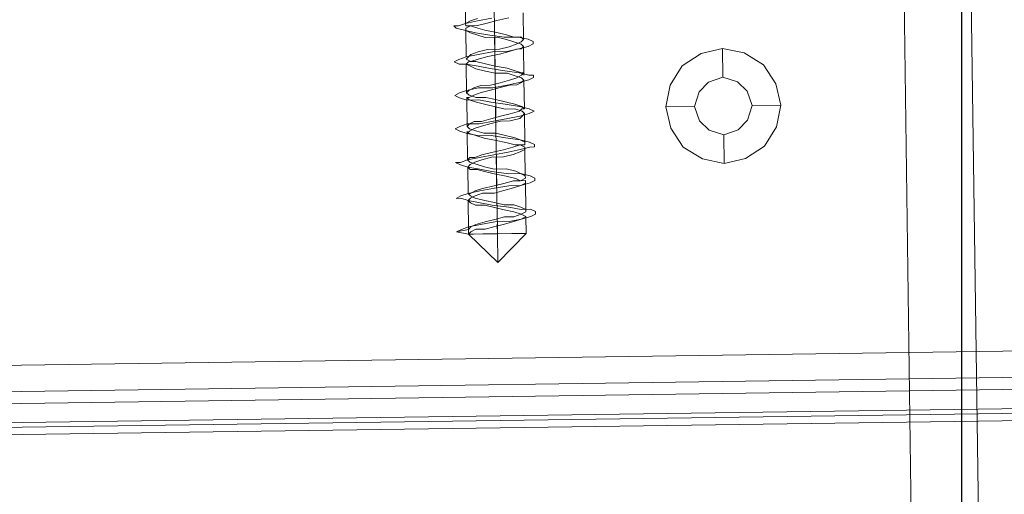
# Model space of a CAD drawing. Extents: x 147111805 to 147230536, y 410950310 to 411028142.
# Tile 66 of 256: x 147168786 to 147168872, y 410975993 to 410976035. Entities that reach past the tile are written whole.
import ezdxf

# ---------------------------------------------------------------- set-up
doc = ezdxf.new("R2010")
doc.units = 0
doc.header["$LTSCALE"] = 100
doc.layers.add('T--A9041--_VERHARDINGEN_Tegels', color=9, linetype='Continuous', transparency=0.3)
doc.layers.add('T--L9071--_TERREINMEUBILAIR_Stoelen', color=1, linetype='Continuous')

# ---------------------------------------------------------------- blocks, each defined once
blk = doc.blocks.new('Picknicktafel 180x160cm')
at = {"layer": 'T--L9071--_TERREINMEUBILAIR_Stoelen', "lineweight": 0}
for p, q in [((149.454673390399, 1311.316993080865), (149.454673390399, 1578.77330831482)), ((149.454673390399, 1578.77330831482), (149.454673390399, 1311.316993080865)), ((150.510144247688, 1578.77330831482), (150.510144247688, 1311.316993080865)), ((153.2543684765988, 1578.77330831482), (153.2543684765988, 1311.316993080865)), ((155.5764043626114, 1311.316993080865), (155.5764043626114, 1578.77330831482)), ((149.454673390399, 1329.259997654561), (149.454673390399, 1560.830303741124)), ((150.0879559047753, 1560.830303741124), (150.0879559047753, 1329.259997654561)), ((152.1988976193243, 1560.830303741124), (152.1988976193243, 1329.259997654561)), ((155.5764043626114, 1329.259997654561), (155.5764043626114, 1560.830303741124)), ((155.5764043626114, 1560.830303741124), (155.5764043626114, 1329.259997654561)), ((166.5533012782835, 1502.568312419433), (166.7643954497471, 1503.623783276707)), ((166.7643954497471, 1503.623783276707), (166.9754896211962, 1503.201594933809)), ((166.7643954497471, 1503.623783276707), (166.9754896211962, 1502.568312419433)), ((169.7197138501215, 1503.201594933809), (169.7197138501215, 1503.623783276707)), ((169.7197138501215, 1503.623783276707), (169.9308080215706, 1503.201594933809)), ((172.6750322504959, 1503.201594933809), (172.8861264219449, 1503.623783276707)), ((172.8861264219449, 1503.623783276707), (172.8861264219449, 1503.201594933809)), ((175.6303506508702, 1503.201594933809), (175.8414448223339, 1503.623783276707)), ((175.8414448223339, 1503.623783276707), (176.0525389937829, 1503.201594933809)), ((178.5856690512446, 1503.201594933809), (178.7967632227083, 1503.623783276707)), ((178.7967632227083, 1503.623783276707), (179.0078573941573, 1503.201594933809)), ((181.540987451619, 1503.201594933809), (181.7520816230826, 1503.623783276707)), ((181.7520816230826, 1503.623783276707), (181.9631757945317, 1503.201594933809)), ((184.707400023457, 1503.412689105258), (184.9184941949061, 1503.623783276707)), ((184.9184941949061, 1503.623783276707), (184.9184941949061, 1503.201594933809)), ((166.9754896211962, 1503.201594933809), (167.1865837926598, 1502.568312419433)), ((169.5086196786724, 1502.568312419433), (169.7197138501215, 1503.201594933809)), ((169.9308080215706, 1503.201594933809), (170.1419021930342, 1502.568312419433)), ((172.4639380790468, 1502.568312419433), (172.6750322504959, 1503.201594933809)), ((172.8861264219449, 1503.201594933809), (173.0972205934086, 1502.568312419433)), ((175.4192564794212, 1502.568312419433), (175.6303506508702, 1503.201594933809)), ((176.0525389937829, 1503.201594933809), (176.263633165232, 1502.568312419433)), ((178.3745748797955, 1502.568312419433), (178.5856690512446, 1503.201594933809)), ((179.0078573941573, 1503.201594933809), (179.2189515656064, 1502.568312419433)), ((181.540987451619, 1502.568312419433), (181.540987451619, 1503.201594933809)), ((181.9631757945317, 1503.201594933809), (182.1742699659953, 1502.568312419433)), ((184.4963058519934, 1502.568312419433), (184.707400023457, 1503.412689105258)), ((184.9184941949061, 1503.201594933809), (185.1295883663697, 1502.568312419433)), ((164.0201712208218, 1500.035182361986), (166.5533012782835, 1502.568312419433)), ((166.5533012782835, 1502.146124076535), (166.5533012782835, 1502.568312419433)), ((166.5533012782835, 1502.568312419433), (166.5533012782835, 1502.146124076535)), ((166.5533012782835, 1502.568312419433), (166.9754896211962, 1502.568312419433)), ((166.7643954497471, 1502.357218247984), (166.5533012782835, 1502.568312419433)), ((166.9754896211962, 1502.568312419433), (166.5533012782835, 1502.568312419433)), ((166.5533012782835, 1501.301747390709), (166.5533012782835, 1502.146124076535)), ((166.5533012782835, 1502.146124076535), (166.5533012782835, 1501.301747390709)), ((166.9754896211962, 1501.935029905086), (166.7643954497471, 1502.357218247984)), ((166.9754896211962, 1502.568312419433), (167.1865837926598, 1502.357218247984)), ((169.5086196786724, 1502.568312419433), (166.9754896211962, 1502.568312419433)), ((166.9754896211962, 1501.09065321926), (166.9754896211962, 1501.935029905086)), ((167.1865837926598, 1502.568312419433), (167.3976779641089, 1501.512841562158)), ((167.1865837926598, 1502.357218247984), (167.3976779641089, 1501.935029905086)), ((167.3976779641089, 1501.935029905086), (167.6087721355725, 1501.09065321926)), ((169.2975255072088, 1502.357218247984), (169.0864313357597, 1501.935029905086)), ((169.0864313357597, 1501.935029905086), (169.0864313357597, 1501.09065321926)), ((169.2975255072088, 1501.512841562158), (169.5086196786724, 1502.568312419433)), ((169.5086196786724, 1502.568312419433), (169.2975255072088, 1502.357218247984)), ((169.7197138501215, 1502.357218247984), (169.5086196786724, 1502.568312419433)), ((169.5086196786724, 1501.09065321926), (169.7197138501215, 1501.935029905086)), ((169.7197138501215, 1501.935029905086), (169.9308080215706, 1502.357218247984)), ((169.9308080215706, 1501.935029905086), (169.7197138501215, 1502.357218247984)), ((169.9308080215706, 1502.357218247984), (170.1419021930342, 1502.568312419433)), ((170.1419021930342, 1501.301747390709), (169.9308080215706, 1501.935029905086)), ((170.1419021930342, 1502.568312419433), (170.3529963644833, 1501.512841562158)), ((170.1419021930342, 1502.568312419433), (170.1419021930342, 1502.357218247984)), ((172.4639380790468, 1502.568312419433), (170.1419021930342, 1502.568312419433)), ((170.1419021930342, 1502.357218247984), (170.3529963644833, 1501.935029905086)), ((170.3529963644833, 1501.935029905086), (170.5640905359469, 1501.301747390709)), ((172.2528439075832, 1501.512841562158), (172.4639380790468, 1502.568312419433)), ((172.4639380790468, 1502.568312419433), (172.2528439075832, 1502.357218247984)), ((172.2528439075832, 1502.357218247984), (172.2528439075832, 1501.723935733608)), ((172.6750322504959, 1502.357218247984), (172.4639380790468, 1502.568312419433)), ((172.6750322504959, 1501.723935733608), (172.8861264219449, 1502.357218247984)), ((172.8861264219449, 1501.935029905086), (172.6750322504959, 1502.357218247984)), ((172.8861264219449, 1502.357218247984), (173.0972205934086, 1502.568312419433)), ((173.0972205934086, 1501.301747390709), (172.8861264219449, 1501.935029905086)), ((173.0972205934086, 1502.568312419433), (173.3083147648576, 1501.512841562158)), ((173.0972205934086, 1502.568312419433), (173.3083147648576, 1502.357218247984)), ((175.6303506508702, 1502.568312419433), (173.0972205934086, 1502.568312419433)), ((173.3083147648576, 1502.357218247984), (173.3083147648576, 1501.935029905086)), ((173.3083147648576, 1501.935029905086), (173.5194089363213, 1501.301747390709)), ((175.2081623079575, 1501.512841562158), (175.4192564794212, 1502.568312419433)), ((175.4192564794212, 1502.357218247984), (175.2081623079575, 1501.723935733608)), ((175.6303506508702, 1502.357218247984), (175.4192564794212, 1502.568312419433)), ((175.4192564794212, 1502.568312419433), (175.4192564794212, 1502.357218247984)), ((175.6303506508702, 1501.723935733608), (175.8414448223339, 1502.357218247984)), ((175.8414448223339, 1501.935029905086), (175.6303506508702, 1502.357218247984)), ((175.8414448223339, 1502.357218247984), (176.0525389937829, 1502.568312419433)), ((176.0525389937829, 1501.301747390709), (175.8414448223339, 1501.935029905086)), ((176.0525389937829, 1502.568312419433), (176.263633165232, 1502.357218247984)), ((178.5856690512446, 1502.568312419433), (176.0525389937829, 1502.568312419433)), ((176.263633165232, 1502.568312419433), (176.263633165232, 1501.512841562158)), ((176.263633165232, 1502.357218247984), (176.4747273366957, 1501.935029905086)), ((176.4747273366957, 1501.935029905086), (176.4747273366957, 1501.301747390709)), ((178.3745748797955, 1502.357218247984), (178.1634807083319, 1501.723935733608)), ((178.3745748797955, 1501.512841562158), (178.3745748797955, 1502.568312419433)), ((178.5856690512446, 1502.568312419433), (178.3745748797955, 1502.357218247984)), ((178.5856690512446, 1502.357218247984), (178.5856690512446, 1502.568312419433)), ((178.5856690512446, 1501.723935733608), (178.7967632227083, 1502.357218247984)), ((178.7967632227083, 1501.935029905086), (178.5856690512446, 1502.357218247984)), ((178.7967632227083, 1502.357218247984), (179.0078573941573, 1502.568312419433)), ((179.0078573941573, 1501.301747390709), (178.7967632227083, 1501.935029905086)), ((179.0078573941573, 1502.568312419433), (179.2189515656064, 1502.357218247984)), ((181.540987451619, 1502.568312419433), (179.0078573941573, 1502.568312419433)), ((179.2189515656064, 1502.568312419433), (179.43004573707, 1501.512841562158)), ((179.2189515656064, 1502.357218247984), (179.43004573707, 1501.935029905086)), ((179.43004573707, 1501.935029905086), (179.6411399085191, 1501.301747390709)), ((181.3298932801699, 1502.146124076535), (181.1187991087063, 1501.723935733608)), ((181.3298932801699, 1501.512841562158), (181.540987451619, 1502.568312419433)), ((181.540987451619, 1502.568312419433), (181.3298932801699, 1502.146124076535)), ((181.7520816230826, 1502.357218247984), (181.540987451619, 1502.568312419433)), ((181.7520816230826, 1502.146124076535), (181.9631757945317, 1502.568312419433)), ((181.7520816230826, 1502.146124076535), (181.7520816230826, 1502.357218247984)), ((181.7520816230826, 1501.723935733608), (181.7520816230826, 1502.146124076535)), ((181.9631757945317, 1501.512841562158), (181.7520816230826, 1502.146124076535)), ((181.9631757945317, 1502.568312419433), (182.1742699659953, 1502.357218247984)), ((182.1742699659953, 1502.568312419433), (182.3853641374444, 1501.512841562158)), ((184.4963058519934, 1502.568312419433), (182.1742699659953, 1502.568312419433)), ((182.1742699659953, 1502.357218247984), (182.3853641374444, 1502.146124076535)), ((182.3853641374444, 1502.146124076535), (182.5964583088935, 1501.512841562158)), ((184.2852116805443, 1502.146124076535), (184.0741175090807, 1501.512841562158)), ((184.2852116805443, 1501.723935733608), (184.4963058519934, 1502.568312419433)), ((184.4963058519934, 1502.568312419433), (184.2852116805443, 1502.146124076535)), ((184.707400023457, 1502.568312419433), (184.4963058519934, 1502.568312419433)), ((184.9184941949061, 1502.146124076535), (184.707400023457, 1502.568312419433)), ((184.707400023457, 1501.512841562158), (184.9184941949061, 1502.146124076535)), ((184.9184941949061, 1502.146124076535), (184.9184941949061, 1502.568312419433)), ((184.9184941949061, 1502.568312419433), (185.1295883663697, 1502.568312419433)), ((184.9184941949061, 1501.512841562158), (184.9184941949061, 1502.146124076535)), ((185.1295883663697, 1502.568312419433), (185.3406825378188, 1501.512841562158)), ((185.1295883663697, 1502.568312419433), (185.3406825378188, 1502.146124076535)), ((187.4516242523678, 1502.568312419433), (185.1295883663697, 1502.568312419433)), ((185.3406825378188, 1502.146124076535), (185.5517767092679, 1501.512841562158)), ((166.5533012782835, 1500.035182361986), (166.5533012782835, 1501.301747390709)), ((166.5533012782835, 1501.301747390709), (166.5533012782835, 1500.035182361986)), ((167.1865837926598, 1500.246276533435), (166.9754896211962, 1501.09065321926)), ((167.3976779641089, 1501.512841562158), (167.6087721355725, 1500.246276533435)), ((167.6087721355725, 1501.09065321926), (167.8198663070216, 1500.246276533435)), ((169.0864313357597, 1501.09065321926), (168.8753371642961, 1500.246276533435)), ((169.0864313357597, 1500.457370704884), (169.2975255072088, 1501.512841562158)), ((169.2975255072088, 1500.246276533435), (169.5086196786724, 1501.09065321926)), ((170.1419021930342, 1500.246276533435), (170.1419021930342, 1501.301747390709)), ((170.3529963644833, 1501.512841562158), (170.5640905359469, 1500.246276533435)), ((170.5640905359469, 1501.301747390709), (170.775184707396, 1500.246276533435)), ((172.0417497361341, 1501.09065321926), (171.8306555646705, 1500.246276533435)), ((172.2528439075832, 1501.723935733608), (172.0417497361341, 1501.09065321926)), ((172.0417497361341, 1500.457370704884), (172.2528439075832, 1501.512841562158)), ((172.2528439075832, 1500.246276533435), (172.4639380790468, 1501.09065321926)), ((172.4639380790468, 1501.09065321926), (172.6750322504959, 1501.723935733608)), ((173.3083147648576, 1500.457370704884), (173.0972205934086, 1501.301747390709)), ((173.3083147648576, 1501.512841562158), (173.5194089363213, 1500.246276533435)), ((173.5194089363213, 1501.301747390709), (173.7305031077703, 1500.457370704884)), ((174.9970681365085, 1501.09065321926), (174.7859739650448, 1500.035182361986)), ((175.2081623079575, 1501.723935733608), (174.9970681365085, 1501.09065321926)), ((175.2081623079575, 1500.457370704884), (175.2081623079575, 1501.512841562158)), ((175.4192564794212, 1501.09065321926), (175.6303506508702, 1501.723935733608)), ((175.4192564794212, 1500.035182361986), (175.4192564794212, 1501.09065321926)), ((176.263633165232, 1500.457370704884), (176.0525389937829, 1501.301747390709)), ((176.263633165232, 1501.512841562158), (176.4747273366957, 1500.246276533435)), ((176.4747273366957, 1501.301747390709), (176.6858215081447, 1500.457370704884)), ((177.9523865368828, 1500.879559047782), (177.7412923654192, 1500.035182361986)), ((178.1634807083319, 1501.723935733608), (177.9523865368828, 1500.879559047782)), ((178.1634807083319, 1500.457370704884), (178.3745748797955, 1501.512841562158)), ((178.3745748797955, 1500.035182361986), (178.5856690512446, 1500.879559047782)), ((178.5856690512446, 1500.879559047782), (178.5856690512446, 1501.723935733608)), ((179.2189515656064, 1500.457370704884), (179.0078573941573, 1501.301747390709)), ((179.43004573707, 1501.512841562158), (179.43004573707, 1500.246276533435)), ((179.6411399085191, 1501.301747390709), (179.6411399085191, 1500.457370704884)), ((180.9077049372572, 1500.879559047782), (180.6966107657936, 1500.035182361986)), ((181.1187991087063, 1501.723935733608), (180.9077049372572, 1500.879559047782)), ((181.1187991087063, 1500.457370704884), (181.3298932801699, 1501.512841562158)), ((181.3298932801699, 1500.035182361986), (181.540987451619, 1500.879559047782)), ((181.540987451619, 1500.879559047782), (181.7520816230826, 1501.723935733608)), ((182.1742699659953, 1500.668464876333), (181.9631757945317, 1501.512841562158)), ((182.3853641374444, 1501.512841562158), (182.5964583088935, 1500.246276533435)), ((182.5964583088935, 1501.512841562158), (182.8075524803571, 1500.668464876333)), ((184.0741175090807, 1501.512841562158), (183.8630233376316, 1500.879559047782)), ((183.8630233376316, 1500.879559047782), (183.8630233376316, 1499.824088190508)), ((184.0741175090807, 1500.457370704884), (184.2852116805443, 1501.723935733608)), ((184.2852116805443, 1499.824088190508), (184.4963058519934, 1500.879559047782)), ((184.4963058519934, 1500.879559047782), (184.707400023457, 1501.512841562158)), ((185.1295883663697, 1500.668464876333), (184.9184941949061, 1501.512841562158)), ((185.3406825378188, 1501.512841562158), (185.5517767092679, 1500.246276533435)), ((164.0201712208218, 1500.035182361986), (166.5533012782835, 1497.50205230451)), ((164.0201712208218, 1500.035182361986), (166.5533012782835, 1500.035182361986)), ((164.0201712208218, 1500.035182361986), (166.5533012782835, 1500.035182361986)), ((166.5533012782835, 1498.768617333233), (166.5533012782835, 1500.035182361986)), ((166.5533012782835, 1500.035182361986), (166.5533012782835, 1498.768617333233)), ((168.8753371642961, 1500.035182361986), (166.5533012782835, 1500.035182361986)), ((167.3976779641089, 1500.035182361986), (166.5533012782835, 1500.035182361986)), ((167.3976779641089, 1499.401899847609), (167.1865837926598, 1500.246276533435)), ((167.6087721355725, 1500.246276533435), (167.6087721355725, 1498.979711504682)), ((167.8198663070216, 1500.246276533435), (168.0309604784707, 1499.401899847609)), ((170.3529963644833, 1500.035182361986), (167.8198663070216, 1500.035182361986)), ((168.8753371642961, 1500.246276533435), (168.664242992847, 1499.401899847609)), ((168.8753371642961, 1498.979711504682), (169.0864313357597, 1500.457370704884)), ((169.0864313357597, 1499.401899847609), (169.2975255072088, 1500.246276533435)), ((171.8306555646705, 1500.035182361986), (169.2975255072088, 1500.035182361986)), ((170.3529963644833, 1499.401899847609), (170.1419021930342, 1500.246276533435)), ((170.5640905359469, 1500.246276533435), (170.775184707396, 1498.979711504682)), ((170.775184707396, 1500.246276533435), (170.9862788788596, 1499.401899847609)), ((173.3083147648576, 1500.035182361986), (170.775184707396, 1500.035182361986)), ((171.8306555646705, 1500.246276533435), (171.6195613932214, 1499.19080567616)), ((171.8306555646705, 1498.979711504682), (172.0417497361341, 1500.457370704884)), ((172.2528439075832, 1499.19080567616), (172.2528439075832, 1500.246276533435)), ((174.7859739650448, 1500.035182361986), (172.2528439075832, 1500.035182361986)), ((173.3083147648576, 1499.401899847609), (173.3083147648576, 1500.457370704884)), ((173.5194089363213, 1500.246276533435), (173.7305031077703, 1498.979711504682)), ((173.7305031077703, 1500.457370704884), (173.941597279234, 1499.401899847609)), ((176.263633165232, 1500.035182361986), (173.7305031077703, 1500.035182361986)), ((174.7859739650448, 1500.035182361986), (174.5748797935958, 1499.19080567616)), ((174.9970681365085, 1499.19080567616), (175.2081623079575, 1500.457370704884)), ((175.2081623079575, 1499.19080567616), (175.4192564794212, 1500.035182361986)), ((177.7412923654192, 1500.035182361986), (175.4192564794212, 1500.035182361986)), ((176.4747273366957, 1499.612994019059), (176.263633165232, 1500.457370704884)), ((176.4747273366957, 1500.246276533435), (176.6858215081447, 1498.979711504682)), ((176.6858215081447, 1500.457370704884), (176.8969156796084, 1499.612994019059)), ((179.2189515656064, 1500.035182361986), (176.8969156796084, 1500.035182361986)), ((177.7412923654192, 1500.035182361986), (177.5301981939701, 1499.19080567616)), ((177.9523865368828, 1499.19080567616), (178.1634807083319, 1500.457370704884)), ((178.1634807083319, 1499.19080567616), (178.3745748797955, 1500.035182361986)), ((180.6966107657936, 1500.035182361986), (178.3745748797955, 1500.035182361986)), ((179.43004573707, 1499.612994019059), (179.2189515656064, 1500.457370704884)), ((179.43004573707, 1500.246276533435), (179.6411399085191, 1498.979711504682)), ((179.6411399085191, 1500.457370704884), (179.8522340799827, 1499.612994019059)), ((182.3853641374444, 1500.035182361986), (179.8522340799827, 1500.035182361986)), ((180.6966107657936, 1500.035182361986), (180.6966107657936, 1498.979711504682)), ((180.9077049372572, 1499.19080567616), (181.1187991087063, 1500.457370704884)), ((181.1187991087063, 1498.979711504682), (181.3298932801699, 1500.035182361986)), ((183.8630233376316, 1500.035182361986), (181.3298932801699, 1500.035182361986)), ((182.3853641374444, 1499.612994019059), (182.1742699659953, 1500.668464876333)), ((182.5964583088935, 1500.246276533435), (182.5964583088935, 1498.979711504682)), ((182.8075524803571, 1500.668464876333), (182.8075524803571, 1499.612994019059)), ((185.3406825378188, 1500.035182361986), (182.8075524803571, 1500.035182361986)), ((183.8630233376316, 1499.19080567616), (184.0741175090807, 1500.457370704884)), ((186.818341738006, 1500.035182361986), (184.2852116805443, 1500.035182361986)), ((185.3406825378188, 1499.824088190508), (185.1295883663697, 1500.668464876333)), ((167.6087721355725, 1498.557523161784), (167.3976779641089, 1499.401899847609)), ((168.0309604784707, 1499.401899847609), (168.0309604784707, 1498.557523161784)), ((168.664242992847, 1499.401899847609), (168.4531488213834, 1498.557523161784)), ((169.0864313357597, 1498.557523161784), (169.0864313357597, 1499.401899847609)), ((170.5640905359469, 1498.557523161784), (170.3529963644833, 1499.401899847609)), ((170.9862788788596, 1499.401899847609), (171.1973730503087, 1498.557523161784)), ((171.6195613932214, 1499.19080567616), (171.4084672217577, 1498.346428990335)), ((172.0417497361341, 1498.346428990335), (172.2528439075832, 1499.19080567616)), ((173.5194089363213, 1498.557523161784), (173.3083147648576, 1499.401899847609)), ((173.941597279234, 1499.401899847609), (174.1526914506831, 1498.557523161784)), ((174.5748797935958, 1499.19080567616), (174.3637856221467, 1498.346428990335)), ((174.7859739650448, 1497.924240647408), (174.9970681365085, 1499.19080567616)), ((174.9970681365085, 1498.346428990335), (175.2081623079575, 1499.19080567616)), ((176.4747273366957, 1498.768617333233), (176.4747273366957, 1499.612994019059)), ((176.8969156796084, 1499.612994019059), (177.1080098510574, 1498.768617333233)), ((177.5301981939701, 1499.19080567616), (177.5301981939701, 1498.346428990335)), ((177.7412923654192, 1497.924240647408), (177.9523865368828, 1499.19080567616)), ((177.9523865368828, 1498.346428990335), (178.1634807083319, 1499.19080567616)), ((179.6411399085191, 1498.768617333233), (179.43004573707, 1499.612994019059)), ((179.8522340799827, 1499.612994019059), (180.0633282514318, 1498.768617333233)), ((180.6966107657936, 1497.924240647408), (180.9077049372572, 1499.19080567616)), ((182.5964583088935, 1498.768617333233), (182.3853641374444, 1499.612994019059)), ((182.8075524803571, 1499.612994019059), (183.0186466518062, 1498.768617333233)), ((183.8630233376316, 1499.824088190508), (183.6519291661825, 1498.979711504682)), ((183.8630233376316, 1497.924240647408), (183.8630233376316, 1499.19080567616)), ((184.0741175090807, 1498.979711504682), (184.2852116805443, 1499.824088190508)), ((185.5517767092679, 1498.768617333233), (185.3406825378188, 1499.824088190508)), ((166.5533012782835, 1497.924240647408), (166.5533012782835, 1498.768617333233)), ((166.5533012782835, 1498.768617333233), (166.5533012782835, 1497.924240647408)), ((167.6087721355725, 1498.979711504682), (167.8198663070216, 1497.924240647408)), ((167.8198663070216, 1497.924240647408), (167.6087721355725, 1498.557523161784)), ((168.0309604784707, 1498.557523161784), (168.2420546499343, 1497.924240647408)), ((168.4531488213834, 1498.557523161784), (168.2420546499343, 1497.924240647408)), ((168.664242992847, 1497.924240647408), (168.8753371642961, 1498.979711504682)), ((168.8753371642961, 1497.924240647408), (169.0864313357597, 1498.557523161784)), ((170.775184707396, 1497.924240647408), (170.5640905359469, 1498.557523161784)), ((170.775184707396, 1498.979711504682), (170.775184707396, 1497.924240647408)), ((171.1973730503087, 1498.557523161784), (171.1973730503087, 1497.924240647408)), ((171.4084672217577, 1498.346428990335), (171.1973730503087, 1497.924240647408)), ((171.8306555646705, 1497.924240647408), (171.8306555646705, 1498.979711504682)), ((171.8306555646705, 1497.924240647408), (172.0417497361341, 1498.346428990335)), ((173.7305031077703, 1497.924240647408), (173.5194089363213, 1498.557523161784)), ((173.7305031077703, 1498.979711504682), (173.941597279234, 1497.924240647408)), ((174.1526914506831, 1498.557523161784), (174.3637856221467, 1497.924240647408)), ((174.3637856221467, 1498.346428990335), (174.3637856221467, 1497.924240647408)), ((174.7859739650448, 1497.924240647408), (174.9970681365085, 1498.346428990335)), ((176.6858215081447, 1497.924240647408), (176.4747273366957, 1498.768617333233)), ((176.6858215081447, 1498.979711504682), (176.8969156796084, 1497.924240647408)), ((177.1080098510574, 1498.768617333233), (177.3191040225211, 1497.924240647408)), ((177.5301981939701, 1498.346428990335), (177.3191040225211, 1497.713146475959)), ((177.7412923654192, 1497.713146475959), (177.9523865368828, 1498.346428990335)), ((179.6411399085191, 1498.979711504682), (179.8522340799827, 1497.924240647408)), ((179.6411399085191, 1498.135334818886), (179.6411399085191, 1498.768617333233)), ((180.0633282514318, 1498.768617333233), (180.2744224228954, 1498.135334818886)), ((180.4855165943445, 1498.346428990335), (180.2744224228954, 1497.713146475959)), ((180.6966107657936, 1498.979711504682), (180.4855165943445, 1498.346428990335)), ((180.6966107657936, 1497.713146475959), (180.9077049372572, 1498.346428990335)), ((180.9077049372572, 1498.346428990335), (181.1187991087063, 1498.979711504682)), ((182.5964583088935, 1498.979711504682), (182.8075524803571, 1497.924240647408)), ((182.8075524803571, 1498.135334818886), (182.5964583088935, 1498.768617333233)), ((183.0186466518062, 1498.768617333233), (183.2297408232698, 1498.135334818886)), ((183.4408349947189, 1498.346428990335), (183.2297408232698, 1497.713146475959)), ((183.6519291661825, 1498.979711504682), (183.4408349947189, 1498.346428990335)), ((183.8630233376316, 1498.346428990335), (184.0741175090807, 1498.979711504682)), ((183.8630233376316, 1497.713146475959), (183.8630233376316, 1498.346428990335)), ((166.5533012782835, 1497.50205230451), (166.5533012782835, 1497.924240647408)), ((166.5533012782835, 1497.924240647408), (166.5533012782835, 1497.50205230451)), ((166.5533012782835, 1497.50205230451), (166.5533012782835, 1497.50205230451)), ((168.0309604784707, 1497.50205230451), (166.5533012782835, 1497.50205230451)), ((167.8198663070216, 1497.924240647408), (168.0309604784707, 1497.079863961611)), ((168.0309604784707, 1497.50205230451), (167.8198663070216, 1497.924240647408)), ((168.2420546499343, 1497.924240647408), (168.0309604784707, 1497.50205230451)), ((168.2420546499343, 1497.924240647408), (168.4531488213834, 1497.50205230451)), ((168.4531488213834, 1497.50205230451), (168.664242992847, 1497.50205230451)), ((168.664242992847, 1497.079863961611), (168.664242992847, 1497.924240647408)), ((168.664242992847, 1497.50205230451), (168.8753371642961, 1497.924240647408)), ((170.9862788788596, 1497.50205230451), (168.664242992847, 1497.50205230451)), ((170.775184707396, 1497.924240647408), (170.9862788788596, 1497.079863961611)), ((170.9862788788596, 1497.50205230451), (170.775184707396, 1497.924240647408)), ((171.1973730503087, 1497.50205230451), (170.9862788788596, 1497.50205230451)), ((171.1973730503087, 1497.924240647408), (171.4084672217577, 1497.50205230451)), ((171.1973730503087, 1497.924240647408), (171.1973730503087, 1497.50205230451)), ((171.4084672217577, 1497.50205230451), (171.6195613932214, 1497.50205230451)), ((171.6195613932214, 1497.079863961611), (171.8306555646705, 1497.924240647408)), ((171.6195613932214, 1497.50205230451), (171.8306555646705, 1497.924240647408)), ((173.941597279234, 1497.50205230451), (171.6195613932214, 1497.50205230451)), ((173.941597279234, 1497.50205230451), (173.7305031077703, 1497.924240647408)), ((173.941597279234, 1497.924240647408), (174.1526914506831, 1497.079863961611)), ((174.1526914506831, 1497.50205230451), (173.941597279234, 1497.50205230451)), ((174.3637856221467, 1497.924240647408), (174.1526914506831, 1497.50205230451)), ((174.3637856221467, 1497.924240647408), (174.3637856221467, 1497.50205230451)), ((174.3637856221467, 1497.50205230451), (174.5748797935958, 1497.50205230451)), ((174.5748797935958, 1497.079863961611), (174.7859739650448, 1497.924240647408)), ((174.5748797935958, 1497.50205230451), (174.7859739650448, 1497.924240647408)), ((177.1080098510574, 1497.50205230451), (174.5748797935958, 1497.50205230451)), ((176.8969156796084, 1497.713146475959), (176.6858215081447, 1497.924240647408)), ((176.8969156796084, 1497.924240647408), (177.1080098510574, 1497.079863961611)), ((177.1080098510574, 1497.50205230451), (176.8969156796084, 1497.713146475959)), ((177.3191040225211, 1497.713146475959), (177.1080098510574, 1497.50205230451)), ((177.3191040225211, 1497.924240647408), (177.5301981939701, 1497.713146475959)), ((177.5301981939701, 1497.079863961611), (177.7412923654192, 1497.924240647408)), ((177.5301981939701, 1497.713146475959), (177.5301981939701, 1497.50205230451)), ((177.5301981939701, 1497.50205230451), (177.7412923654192, 1497.713146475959)), ((180.0633282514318, 1497.50205230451), (177.5301981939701, 1497.50205230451)), ((179.8522340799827, 1497.713146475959), (179.6411399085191, 1498.135334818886)), ((179.8522340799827, 1497.924240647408), (180.0633282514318, 1497.079863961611)), ((180.0633282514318, 1497.50205230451), (179.8522340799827, 1497.713146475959)), ((180.2744224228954, 1497.713146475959), (180.0633282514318, 1497.50205230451)), ((180.2744224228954, 1498.135334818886), (180.4855165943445, 1497.713146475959)), ((180.4855165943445, 1497.079863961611), (180.6966107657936, 1497.924240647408)), ((180.4855165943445, 1497.713146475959), (180.6966107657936, 1497.50205230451)), ((183.0186466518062, 1497.50205230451), (180.4855165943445, 1497.50205230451)), ((180.6966107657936, 1497.50205230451), (180.6966107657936, 1497.713146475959)), ((182.8075524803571, 1497.713146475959), (182.8075524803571, 1498.135334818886)), ((182.8075524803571, 1497.924240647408), (183.0186466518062, 1497.079863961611)), ((183.0186466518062, 1497.50205230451), (182.8075524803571, 1497.713146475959)), ((183.2297408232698, 1497.713146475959), (183.0186466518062, 1497.50205230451)), ((183.2297408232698, 1498.135334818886), (183.4408349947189, 1497.713146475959)), ((183.4408349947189, 1497.713146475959), (183.6519291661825, 1497.50205230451)), ((183.6519291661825, 1497.079863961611), (183.8630233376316, 1497.924240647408)), ((183.6519291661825, 1497.50205230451), (183.8630233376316, 1497.713146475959)), ((185.9739650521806, 1497.50205230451), (183.6519291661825, 1497.50205230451)), ((168.0309604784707, 1497.079863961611), (168.2420546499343, 1496.657675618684)), ((168.2420546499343, 1496.657675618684), (168.4531488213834, 1496.657675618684)), ((168.4531488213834, 1496.657675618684), (168.664242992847, 1497.079863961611)), ((170.9862788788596, 1497.079863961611), (171.1973730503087, 1496.657675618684)), ((171.1973730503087, 1496.657675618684), (171.4084672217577, 1496.657675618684)), ((171.4084672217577, 1496.657675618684), (171.6195613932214, 1497.079863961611)), ((174.1526914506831, 1497.079863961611), (174.1526914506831, 1496.657675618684)), ((174.1526914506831, 1496.657675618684), (174.3637856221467, 1496.657675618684)), ((174.3637856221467, 1496.657675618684), (174.5748797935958, 1497.079863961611)), ((177.1080098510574, 1497.079863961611), (177.3191040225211, 1496.657675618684)), ((177.3191040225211, 1496.657675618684), (177.5301981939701, 1497.079863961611)), ((180.0633282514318, 1497.079863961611), (180.2744224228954, 1496.657675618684)), ((180.2744224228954, 1496.657675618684), (180.4855165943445, 1496.657675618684)), ((180.4855165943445, 1496.657675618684), (180.4855165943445, 1497.079863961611)), ((183.0186466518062, 1497.079863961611), (183.2297408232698, 1496.657675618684)), ((183.2297408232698, 1496.657675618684), (183.4408349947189, 1496.657675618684)), ((183.4408349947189, 1496.657675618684), (183.6519291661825, 1497.079863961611)), ((175.6303506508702, 1484.625307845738), (173.941597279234, 1483.569836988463)), ((177.5301981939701, 1485.047496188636), (175.6303506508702, 1484.625307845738)), ((179.43004573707, 1484.625307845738), (177.5301981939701, 1485.047496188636)), ((177.5301981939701, 1485.047496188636), (177.5301981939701, 1482.514366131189)), ((181.1187991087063, 1483.569836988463), (179.43004573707, 1484.625307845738)), ((173.941597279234, 1483.569836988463), (172.8861264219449, 1481.881083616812)), ((182.1742699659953, 1481.881083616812), (181.1187991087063, 1483.569836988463)), ((172.8861264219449, 1481.881083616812), (172.4639380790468, 1479.981236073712)), ((175.4192564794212, 1481.247801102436), (176.263633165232, 1482.092177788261)), ((176.263633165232, 1482.092177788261), (175.4192564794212, 1481.247801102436)), ((176.263633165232, 1482.092177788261), (177.5301981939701, 1482.514366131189)), ((177.5301981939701, 1482.514366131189), (176.263633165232, 1482.092177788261)), ((177.5301981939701, 1482.514366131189), (178.7967632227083, 1482.092177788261)), ((178.7967632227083, 1482.092177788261), (177.5301981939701, 1482.514366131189)), ((178.7967632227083, 1482.092177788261), (179.6411399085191, 1481.247801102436)), ((179.6411399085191, 1481.247801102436), (178.7967632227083, 1482.092177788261)), ((182.5964583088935, 1479.981236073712), (182.1742699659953, 1481.881083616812)), ((174.9970681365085, 1479.981236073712), (175.4192564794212, 1481.247801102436)), ((175.4192564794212, 1481.247801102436), (174.9970681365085, 1479.981236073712)), ((179.6411399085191, 1481.247801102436), (180.0633282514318, 1479.981236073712)), ((180.0633282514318, 1479.981236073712), (179.6411399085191, 1481.247801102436)), ((172.4639380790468, 1479.981236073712), (172.8861264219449, 1478.081388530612)), ((172.4639380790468, 1479.981236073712), (174.9970681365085, 1479.981236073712)), ((175.4192564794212, 1478.714671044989), (174.9970681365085, 1479.981236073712)), ((174.9970681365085, 1479.981236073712), (174.9970681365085, 1479.981236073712)), ((174.9970681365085, 1479.981236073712), (175.4192564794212, 1478.714671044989)), ((180.0633282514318, 1479.981236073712), (179.6411399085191, 1478.714671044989)), ((179.6411399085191, 1478.714671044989), (180.0633282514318, 1479.981236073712)), ((180.0633282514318, 1479.981236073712), (180.0633282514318, 1479.981236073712)), ((182.5964583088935, 1479.981236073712), (180.0633282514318, 1479.981236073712)), ((182.1742699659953, 1478.081388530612), (182.5964583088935, 1479.981236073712)), ((182.5964583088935, 1479.981236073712), (182.5964583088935, 1479.981236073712)), ((176.263633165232, 1477.870294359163), (175.4192564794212, 1478.714671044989)), ((175.4192564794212, 1478.714671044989), (176.263633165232, 1477.870294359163)), ((179.6411399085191, 1478.714671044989), (178.7967632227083, 1477.870294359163)), ((178.7967632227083, 1477.870294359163), (179.6411399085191, 1478.714671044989)), ((172.8861264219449, 1478.081388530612), (173.941597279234, 1476.392635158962)), ((177.5301981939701, 1477.448106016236), (176.263633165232, 1477.870294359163)), ((176.263633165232, 1477.870294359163), (177.5301981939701, 1477.448106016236)), ((178.7967632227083, 1477.870294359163), (177.5301981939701, 1477.448106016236)), ((177.5301981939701, 1477.448106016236), (178.7967632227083, 1477.870294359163)), ((177.5301981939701, 1474.914975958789), (177.5301981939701, 1477.448106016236)), ((181.1187991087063, 1476.392635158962), (182.1742699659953, 1478.081388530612)), ((173.941597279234, 1476.392635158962), (175.6303506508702, 1475.337164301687)), ((179.43004573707, 1475.337164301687), (181.1187991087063, 1476.392635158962)), ((175.6303506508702, 1475.337164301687), (177.5301981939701, 1474.914975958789)), ((177.5301981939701, 1474.914975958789), (179.43004573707, 1475.337164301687)), ((6.121730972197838, 1463.938079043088), (1794.089363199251, 1463.938079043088)), ((6.121730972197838, 1463.938079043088), (1794.089363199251, 1463.938079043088)), ((1794.089363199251, 1463.938079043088), (6.121730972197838, 1463.938079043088)), ((1794.089363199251, 1463.938079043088), (6.121730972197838, 1463.938079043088)), ((6.121730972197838, 1458.027442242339), (1794.089363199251, 1458.027442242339)), ((6.121730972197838, 1458.027442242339), (1794.089363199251, 1458.027442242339)), ((1794.089363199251, 1458.027442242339), (6.121730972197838, 1458.027442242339)), ((1794.089363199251, 1458.027442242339), (6.121730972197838, 1458.027442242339))]:
    blk.add_line(p, q, dxfattribs=at)

msp = doc.modelspace()

# ---------------------------------------------------------------- hatches: boundary and pattern name
at = {"layer": 'T--A9041--_VERHARDINGEN_Tegels'}
h = msp.add_hatch(dxfattribs=at)
h.set_pattern_fill('ANSI37', color=256, scale=200, angle=45)
h.set_pattern_definition([(90, (0, 0), (-635, 0), []), (180, (0, 0), (0, -635), [])])
h.paths.add_polyline_path([(147171124.6155927, 410978496.7849257), (147171124.6155927, 410985174.1051784), (147175311.8159577, 410985174.1051784), (147179724.0163228, 410985174.1051784), (147179724.0163228, 410987548.1668265), (147175674.6155927, 410987550.9475302), (147175674.6155927, 410986269.3768906), (147173554.6155927, 410986269.3768906), (147173554.6155927, 410986569.3768906), (147175374.6155927, 410986569.3768906), (147175374.6155927, 410989649.3768906), (147175374.6155927, 410993004.2881792), (147173550.8201925, 410993004.2881792), (147173550.8201925, 410993134.3405678), (147165980.8201925, 410993134.3405678), (147159696.0572113, 410993137.1650009), (147159704.9791517, 410992687.6886738), (147159705.673752, 410992652.6955669), (147159710.6310576, 410990922.4531842), (147159740.006855, 410990923.0362831), (147159789.3234792, 410988438.5257165), (147159881.8045546, 410983779.4434608), (147160071.926593, 410974201.3302012), (147160091.7723167, 410973201.5271471), (147160156.2709204, 410969952.1672208), (147160833.6374897, 410969965.612699), (147162965.7175028, 410970007.9337059), (147169999.3319892, 410970147.5483757), (147172541.3312546, 410970198.0061296), (147177217.9100407, 410970290.8345047), (147177327.8883767, 410970293.0175343), (147177280.2586386, 410972692.5448644), (147177850.1463795, 410972703.8569272), (147179529.8155105, 410972737.1977439), (147180789.5630606, 410972762.4198964), (147181028.8837267, 410972767.3274566), (147181031.0428523, 410975911.5547846), (147179805.6507454, 410975912.3962522), (147178580.2586386, 410975912.3962522), (147178580.2586386, 410979449.1051784), (147177580.2586386, 410979449.1051784), (147177580.2586386, 410977681.1714507), (147177580.2586386, 410975913.2377229), (147171124.6155927, 410975913.2377229)])
h.paths.add_polyline_path([(147165184.9788649, 410982437.8420166), (147164184.9788649, 410982437.8420166), (147164184.9788649, 410983437.8420166), (147165184.9788649, 410983437.8420166)], flags=16)

# ---------------------------------------------------------------- block references
at = {"layer": 'T--L9071--_TERREINMEUBILAIR_Stoelen', "rotation": 90.80802830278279}
msp.add_blockref('Picknicktafel 180x160cm', (147170330.023393, 410975870.6173641), dxfattribs=at)

doc.saveas('drawing.dxf')
